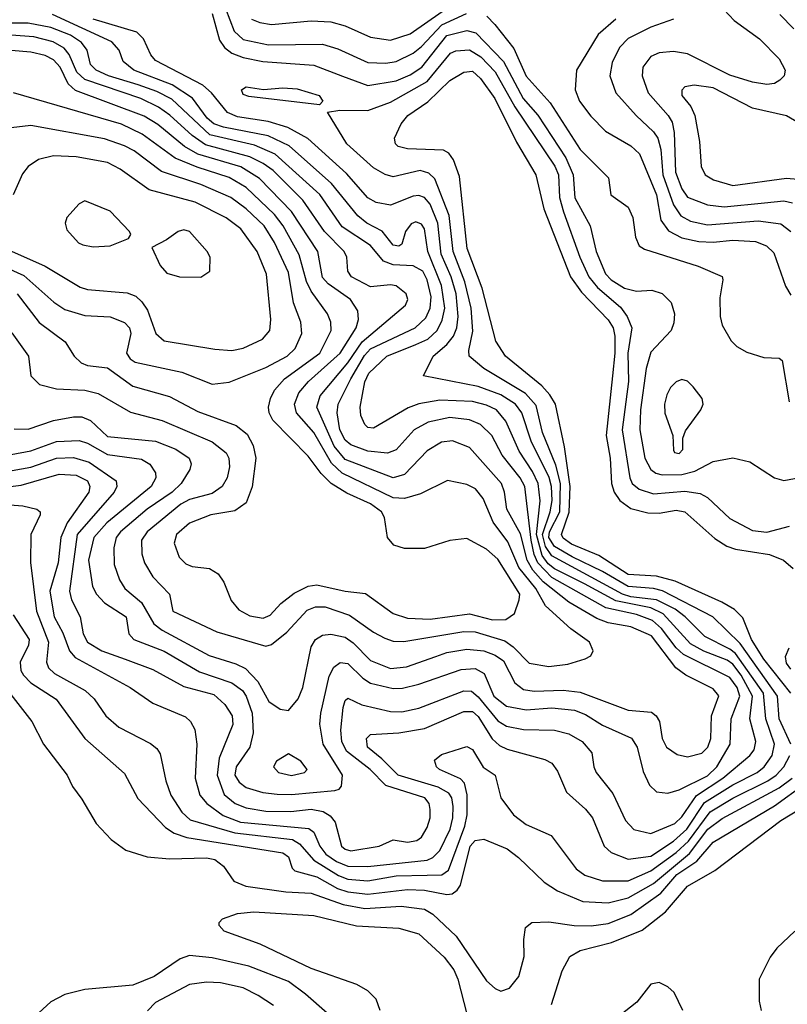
# Model space of a CAD drawing. Extents: x 997026 to 1115308, y 536381 to 619039.
# Tile 74 of 256: x 1042845 to 1045558, y 549587 to 553063. Entities that reach past the tile are written whole.
import ezdxf

# ---------------------------------------------------------------- set-up
doc = ezdxf.new("R2010")
doc.units = 0

msp = doc.modelspace()

# ---------------------------------------------------------------- linework, layer by layer
at = {"layer": '0CON20XD'}
for points in [[(1042785, 551464.9), (1042885, 551482.6), (1042975, 551514.9), (1043035, 551517), (1043090.4, 551500.4), (1043185.4, 551435), (1043188.7, 551415), (1043178.4, 551395), (1043048.3, 551245), (1043020.6, 551045), (1043028.6, 551015), (1043059.1, 550955), (1043069.3, 550895), (1043084.7, 550865), (1043135, 550834.5), (1043218.1, 550805), (1043315, 550769.1), (1043425, 550708.3), (1043530.5, 550680.5), (1043570.4, 550645), (1043596.4, 550605), (1043598.8, 550575), (1043550, 550455), (1043542.7, 550395), (1043567.5, 550327.5), (1043606, 550295), (1043645, 550280.2), (1043715, 550268.9), (1043802.9, 550267.1), (1043875, 550275.4), (1043917.3, 550267.3), (1043942.1, 550252.1), (1043959.6, 550229.6), (1043982.6, 550145), (1043995, 550133.9), (1044015, 550128.6), (1044115, 550144.6), (1044165, 550166.7), (1044215, 550159.5), (1044248, 550165), (1044265, 550177.1), (1044285, 550210.8), (1044295.3, 550245), (1044295.9, 550274.1), (1044292, 550295), (1044276.8, 550315), (1044138.9, 550358.9), (1044083, 550415), (1044000.4, 550480.4), (1043983.8, 550515), (1043980.2, 550555), (1043987.8, 550635), (1043995, 550659.2), (1044005, 550667.8), (1044054.3, 550644.3), (1044155, 550620.9), (1044195, 550618.7), (1044255, 550632), (1044415, 550692.9), (1044441.7, 550691.7), (1044465, 550672.3), (1044535, 550587.5), (1044565, 550568.1), (1044625, 550557.1), (1044735, 550554.7), (1044785, 550541.2), (1044832.5, 550515), (1044866.5, 550475), (1044873.5, 550425), (1044882.5, 550405), (1044941.3, 550331.3), (1044985.3, 550235), (1045015, 550204), (1045075, 550189.5), (1045160.5, 550225), (1045185, 550248.4), (1045236.2, 550323.8), (1045329.4, 550385), (1045425.1, 550464.9), (1045440.7, 550485), (1045446.3, 550515), (1045425.5, 550595), (1045434.5, 550675), (1045395, 550748.2), (1045365, 550787.8), (1045345, 550801.7), (1045262.8, 550832.8), (1045215, 550858.9), (1045118.8, 550965), (1045075, 550985.9), (1044951.5, 551011.5), (1044841.1, 551071.1), (1044735, 551123.6), (1044712.1, 551142.1), (1044691.3, 551171.3), (1044671.4, 551245), (1044684.6, 551364.6), (1044677.4, 551425), (1044657.3, 551467.3), (1044609.7, 551539.7), (1044563.3, 551645), (1044529.7, 551685), (1044495, 551702.3), (1044445, 551714.8), (1044330.1, 551719.9), (1044255, 551706.3), (1044217.5, 551692.5), (1044095, 551621.2), (1044075, 551623.6), (1044065, 551633.3), (1044050, 551665), (1044047.8, 551695), (1044065, 551784.4), (1044078.8, 551815), (1044142.4, 551875), (1044244.3, 551915.7), (1044286.7, 551935), (1044320.4, 551965), (1044338.4, 552001.6), (1044347.9, 552045), (1044336, 552125), (1044286.7, 552245), (1044275.2, 552325), (1044265, 552341.2), (1044245, 552349.3), (1044228, 552342), (1044208.5, 552315), (1044195, 552270.8), (1044185, 552262.9), (1044165, 552266.5), (1044125.8, 552315.8), (1044071.6, 552345), (1044040.2, 552370.2), (1043946.8, 552485), (1043797.8, 552617.8), (1043722.7, 552652.7), (1043565, 552683.2), (1043531.4, 552695), (1043507, 552715), (1043456.2, 552786.2), (1043383.4, 552833.4), (1043248, 552885), (1043210.8, 552915), (1043196.9, 552955), (1043170.4, 552985), (1042961.1, 553081.1)], [(1043525, 553085.2), (1043551, 552991), (1043569.3, 552965), (1043594.4, 552944.4), (1043635, 552929.5), (1043704.5, 552915.5), (1043885, 552902.4), (1043986.2, 552863.8), (1044075, 552831), (1044175, 552846.8), (1044225, 552868), (1044266, 552895), (1044355, 553007.1), (1044425, 553024.5), (1044457, 553017), (1044555.1, 552915.1), (1044624.6, 552785), (1044675.8, 552725.8), (1044774.9, 552574.9), (1044801.1, 552515), (1044806.4, 552433.6), (1044861, 552335), (1044881.6, 552245), (1044915, 552165.3), (1044935.3, 552145), (1044982.2, 552115), (1045024.4, 552104.4), (1045078.4, 552108.4), (1045115, 552096.4), (1045147.5, 552065), (1045158.8, 552025), (1045157, 551993), (1045147.5, 551965), (1045075, 551889.2), (1045058.7, 551831.3), (1045038.6, 551685), (1045037, 551615), (1045054.2, 551515), (1045075, 551475.3), (1045092.4, 551462.4), (1045115, 551456.3), (1045185, 551457.1), (1045230.9, 551469.1), (1045295, 551502.5), (1045365, 551516.4), (1045425, 551501.9), (1045512, 551445), (1045545, 551435.5), (1045715, 551467.4)], [(1043572.5, 553102.5), (1043602.8, 553022.8), (1043635, 552992.8), (1043724.6, 552974.6), (1043915, 552976), (1043969.6, 552959.6), (1044075, 552911.6), (1044139, 552909), (1044175, 552915.2), (1044235, 552944.4), (1044265, 552968.5), (1044336.2, 553045), (1044424, 553085)], [(1043664.5, 553065), (1043693.3, 553053.3), (1043735, 553046.4), (1043875, 553059.1), (1043945, 553055.2), (1043995, 553041.7), (1044085, 553001), (1044155, 552990.8), (1044225, 553012.5), (1044338.1, 553091.9)], [(1044495.9, 553075), (1044523.6, 553046.4), (1044591.5, 552961.5), (1044635, 552863.6), (1044719.4, 552769.4), (1044825, 552604.7), (1044926, 552505), (1044934, 552445), (1044995, 552400.8), (1045012, 552365), (1045020.9, 552295), (1045034.5, 552264.5), (1045052.9, 552252.9), (1045242.3, 552192.3), (1045326.8, 552156.8), (1045330, 552145), (1045319.1, 552080.9), (1045320, 552015), (1045327.8, 551985), (1045358.6, 551928.6), (1045378.6, 551908.6), (1045415, 551888.6), (1045475, 551870), (1045528.3, 551868.3), (1045539.3, 551859.3), (1045564.1, 551714.1)], [(1045335, 553097.7), (1045369.9, 553059.9), (1045459.6, 552995), (1045528.8, 552925), (1045550.4, 552885), (1045546.4, 552865), (1045531.1, 552848.9), (1045511.8, 552838.2), (1045485.3, 552834.7), (1045435, 552842.4), (1045355, 552866.8), (1045205, 552942.9), (1045155, 552950.7), (1045105, 552946.4), (1045075, 552933.1), (1045047.2, 552895), (1045044.7, 552865), (1045065.8, 552805), (1045136.3, 552725), (1045150.6, 552700.6), (1045157.8, 552665), (1045162.8, 552525), (1045185, 552466.1), (1045205, 552435.8), (1045275, 552409.6), (1045335, 552402.8), (1045476.6, 552416.6), (1045545, 552422.9), (1045576.1, 552416.1)], [(1045531.2, 553081.2), (1045580.4, 553030.4)], [(1042765, 551408.9), (1042850.7, 551419.3), (1042985, 551458.5), (1043045, 551454.8), (1043084.1, 551435), (1043093.3, 551415), (1043089.8, 551395), (1043013.2, 551286.8), (1042990.2, 551235), (1042980.8, 551145), (1042951.7, 551045), (1042966.9, 550955), (1042997.8, 550897.8), (1043021.2, 550835), (1043040.7, 550810.7), (1043235.5, 550705.5), (1043315, 550649.6), (1043431, 550601), (1043449.2, 550585), (1043463.6, 550556.4), (1043470.9, 550505), (1043465.7, 550385), (1043481.2, 550325), (1043505.8, 550295), (1043563.5, 550253.5), (1043625, 550229.8), (1043867, 550207), (1043884.2, 550194.2), (1043905.2, 550145), (1043926.7, 550116.7), (1043965, 550090.2), (1044005, 550074.6), (1044075, 550073), (1044285, 550095.4), (1044305.2, 550105), (1044330.1, 550129.9), (1044366.4, 550205), (1044376.2, 550245), (1044376.7, 550285), (1044372.4, 550315), (1044361.7, 550331.7), (1044323.3, 550353.3), (1044182.4, 550395), (1044125, 550453.5), (1044074.2, 550495), (1044070.6, 550525), (1044085, 550539.7), (1044185, 550545.5), (1044275, 550560.3), (1044415, 550620.5), (1044445, 550620.3), (1044465, 550603), (1044515, 550523.8), (1044540.3, 550500.3), (1044567.4, 550487.4), (1044701.3, 550451.3), (1044725, 550438.5), (1044745, 550410), (1044777.7, 550335), (1044844.6, 550275), (1044869.2, 550245), (1044910, 550145), (1044935, 550122.2), (1044995, 550099.4), (1045075, 550110), (1045155, 550162.1), (1045202, 550205), (1045265, 550298.5), (1045365, 550362), (1045451.4, 550405), (1045475.6, 550425), (1045504.5, 550465), (1045511.7, 550505), (1045481.5, 550595), (1045473.8, 550685), (1045375, 550825.1), (1045355, 550840.7), (1045265.8, 550885), (1045196.4, 550955), (1045161.4, 550981.4), (1045094.8, 551014.8), (1045005, 551025.1), (1044975, 551034.8), (1044725, 551169.8), (1044702.5, 551202.5), (1044692.2, 551245), (1044719.8, 551325), (1044726.1, 551365), (1044724.2, 551414.2), (1044716.2, 551446.2), (1044652.2, 551575), (1044619.5, 551675), (1044597.6, 551705), (1044545, 551738.8), (1044465, 551767.4), (1044272.5, 551805), (1044306.1, 551875), (1044355, 551916.5), (1044378.3, 551945), (1044390, 551975), (1044394.6, 552015.4), (1044387.4, 552095), (1044369.6, 552155), (1044334.1, 552235), (1044322.2, 552345), (1044295, 552411.1), (1044275, 552435.2), (1044255, 552442.2), (1044235, 552439.6), (1044155, 552407.8), (1044105, 552417.1), (1044075, 552434.2), (1043999.7, 552519.7), (1043863.7, 552643.7), (1043792.6, 552682.6), (1043723, 552703), (1043615, 552720.4), (1043579.3, 552735), (1043522.5, 552805), (1043491.9, 552831.9), (1043325, 552918.9), (1043308.7, 552938.7), (1043283, 552995), (1043258.5, 553018.5), (1043104.7, 553065)], [(1042815, 551528), (1042885, 551540.3), (1042975, 551573.4), (1043055, 551576.8), (1043085, 551568.1), (1043155, 551527.4), (1043275, 551511.2), (1043305, 551493.5), (1043325, 551463.3), (1043326.5, 551445), (1043309.5, 551415), (1043153.4, 551286.6), (1043107.4, 551235), (1043088.5, 551155), (1043102, 551062), (1043116.4, 551035), (1043145, 551004.2), (1043221.8, 550955), (1043230.9, 550895), (1043248.5, 550875), (1043355, 550832.8), (1043480.2, 550760.2), (1043595, 550721.5), (1043632.4, 550695), (1043645.8, 550675), (1043667.1, 550615), (1043670.2, 550545), (1043657.9, 550495), (1043609.8, 550425), (1043605.6, 550395), (1043620.8, 550370.8), (1043645, 550351.7), (1043704.6, 550334.6), (1043755, 550328.6), (1043805, 550327.3), (1043958.8, 550341.2), (1043973.7, 550346.3), (1043982.8, 550357.2), (1043985.9, 550395), (1043917.6, 550505), (1043905.2, 550575.2), (1043908.7, 550615), (1043938.7, 550745), (1043955, 550776.8), (1043977.2, 550792.8), (1044005, 550789.8), (1044058, 550738), (1044085, 550720.2), (1044165, 550701.2), (1044197.3, 550702.7), (1044255, 550716.6), (1044405, 550768.5), (1044455, 550771.7), (1044486.6, 550755), (1044521, 550675), (1044565, 550638.6), (1044635, 550626.4), (1044725, 550633), (1044805, 550624.5), (1044845, 550609.6), (1044905, 550571.9), (1045006.6, 550526.6), (1045027.4, 550495), (1045048.2, 550408.2), (1045070.3, 550360.3), (1045095, 550336.4), (1045135, 550332), (1045175, 550343.4), (1045275, 550393.4), (1045309, 550425), (1045355.6, 550505), (1045358.6, 550595), (1045390, 550675), (1045380, 550705), (1045355, 550740), (1045191.3, 550821.3), (1045164.9, 550844.9), (1045113.5, 550913.5), (1045081.6, 550941.6), (1045025, 550962.5), (1044916.6, 550986.6), (1044830.2, 551035), (1044725, 551093), (1044675.6, 551145.6), (1044662.6, 551175), (1044652, 551225), (1044630.3, 551415), (1044614.1, 551445), (1044550.2, 551525), (1044513.8, 551595), (1044473.5, 551633.5), (1044435, 551650), (1044365, 551658.2), (1044288.2, 551641.8), (1044238.6, 551615), (1044175, 551544.1), (1044145, 551532.9), (1044075, 551539.7), (1044015, 551562.4), (1043995, 551577.9), (1043975.9, 551615), (1043966.5, 551675), (1043970.5, 551705), (1044014.9, 551795), (1044063, 551877), (1044085, 551901.3), (1044242, 551975), (1044279.7, 552010.3), (1044295.4, 552045), (1044298.5, 552085), (1044284.9, 552145), (1044269.4, 552175), (1044235, 552194.5), (1044165, 552197.7), (1044130.3, 552210.3), (1044085, 552266), (1043985, 552331.7), (1043905.5, 552445.5), (1043748.1, 552588.1), (1043675, 552620), (1043516.7, 552656.7), (1043382.1, 552782.1), (1043330, 552810), (1043263.2, 552833.2), (1043158.7, 552865), (1043115.8, 552885), (1043095.8, 552905), (1043083, 552955), (1043062.9, 552982.9), (1043025, 553007.8), (1042955, 553036), (1042875, 553051.2), (1042795, 553050.9)], [(1044952.1, 553065), (1044889.1, 553010.9), (1044812.9, 552885), (1044807.8, 552815), (1044823.3, 552775), (1044862.7, 552722.7), (1044915, 552669.6), (1045005, 552617.2), (1045035, 552588.8), (1045095.1, 552445), (1045110.2, 552355), (1045137.3, 552317.3), (1045185, 552292.3), (1045245, 552279.4), (1045295, 552277.3), (1045365, 552284.2), (1045445, 552280.2), (1045484.1, 552264.1), (1045509.4, 552239.4), (1045551.7, 552121.7), (1045570.5, 552090.5)], [(1045155.2, 553064.8), (1045075, 553036.7), (1044995, 552997.1), (1044964.8, 552965.2), (1044938.1, 552911.9), (1044930.6, 552865), (1044951.1, 552805), (1045023.3, 552725), (1045085, 552667.5), (1045099.7, 552645), (1045110.4, 552605), (1045117.9, 552515), (1045155, 552409.1), (1045180.8, 552370.8), (1045215, 552351.6), (1045275, 552338.5), (1045455, 552352.5), (1045535, 552341.7), (1045570.2, 552315)], [(1042825, 551617.9), (1042875, 551616.7), (1042965, 551647.9), (1043035, 551661), (1043065, 551660.8), (1043095, 551647.4), (1043155, 551591.2), (1043325, 551574.8), (1043397, 551547), (1043443.8, 551515), (1043450.9, 551495), (1043446.4, 551475), (1043415.8, 551425), (1043384.2, 551395), (1043295.3, 551334.7), (1043201.6, 551255), (1043185.7, 551235), (1043178.3, 551198.3), (1043179.2, 551139.2), (1043198.2, 551085), (1043216.6, 551055), (1043275, 551004.7), (1043319.5, 550929.5), (1043348.1, 550908.1), (1043515, 550817.8), (1043608.9, 550788.9), (1043642.5, 550772.5), (1043686.6, 550726.6), (1043725, 550655.5), (1043765, 550628.9), (1043795, 550624.4), (1043829.3, 550665), (1043845.8, 550705), (1043875, 550849.2), (1043890.9, 550875), (1043915, 550889.3), (1043945, 550893.2), (1043995, 550883), (1044023.1, 550863.1), (1044085, 550801), (1044155, 550772.7), (1044212.1, 550777.9), (1044315.4, 550814.6), (1044355, 550828.2), (1044425, 550840.5), (1044485, 550834.5), (1044525, 550819.3), (1044555, 550798.7), (1044595, 550721.2), (1044625, 550698.4), (1044662.6, 550692.6), (1044765, 550695.6), (1044825, 550688.4), (1044995, 550625.3), (1045077.6, 550617.6), (1045094.5, 550604.5), (1045105.5, 550585.5), (1045115.6, 550525), (1045130.6, 550495), (1045168.3, 550468.3), (1045205, 550460.4), (1045255, 550473.8), (1045277.2, 550495), (1045287, 550525), (1045290.2, 550605), (1045315.2, 550675.2), (1045295, 550700.2), (1045198.4, 550748.4), (1045164.1, 550774.1), (1045077.2, 550887.2), (1045005, 550919.6), (1044925, 550933.5), (1044885, 550948.2), (1044786.1, 551006.1), (1044695, 551078), (1044658.8, 551118.8), (1044637.9, 551155), (1044615, 551247.8), (1044566.4, 551335), (1044558.7, 551395), (1044547.5, 551425), (1044435, 551552), (1044375, 551576.5), (1044335, 551571.8), (1044285, 551541.3), (1044205, 551457.5), (1044165, 551444.8), (1043995, 551510.7), (1043956.8, 551556.8), (1043918.6, 551641.4), (1043895.6, 551695), (1043906.8, 551735), (1044005, 551851.7), (1044054.9, 551925.1), (1044207.9, 552055), (1044216.2, 552075), (1044210.9, 552095), (1044175, 552123.8), (1044155, 552127.1), (1044085, 552119.2), (1044017.5, 552155), (1044004.1, 552175), (1044001.6, 552225), (1043991.4, 552245), (1043921.6, 552315), (1043845, 552425.2), (1043740.4, 552530.4), (1043705.8, 552555.8), (1043658.6, 552578.6), (1043501.5, 552621.5), (1043454.2, 552654.2), (1043375.9, 552725.9), (1043335, 552754.3), (1043273.4, 552785), (1043075, 552851.4), (1043047.5, 552877.5), (1043019.8, 552939.8), (1043002.1, 552962.1), (1042963.9, 552985), (1042895, 553002.4), (1042815, 553007.8)], [(1043575, 551533.2), (1043584.3, 551515), (1043586, 551484), (1043578, 551445), (1043560.3, 551415), (1043525, 551390.4), (1043445, 551368.7), (1043415, 551352.9), (1043295.2, 551255), (1043275.8, 551225), (1043277.2, 551177.2), (1043285.8, 551145), (1043315, 551095.4), (1043374.4, 551035), (1043386, 550975), (1043541.9, 550901.9), (1043715, 550851.1), (1043735, 550856.9), (1043789.4, 550900.6), (1043861.4, 550978.6), (1043890.1, 550989.9), (1043925, 550990.3), (1044010.6, 550960.6), (1044095, 550900.3), (1044135, 550879.5), (1044165, 550869.2), (1044202, 550868), (1044415, 550902.3), (1044455, 550902.2), (1044559.4, 550869.4), (1044588.5, 550848.5), (1044645, 550790.9), (1044715, 550779.4), (1044782, 550788), (1044843.2, 550806.8), (1044862.7, 550817.3), (1044872, 550835), (1044858.6, 550865), (1044792.5, 550912.5), (1044703, 550993), (1044668.4, 551055), (1044609.1, 551129.1), (1044569.8, 551219.8), (1044518.4, 551288.4), (1044482.9, 551372.9), (1044456, 551406), (1044425, 551422.1), (1044356.2, 551436.2), (1044261.3, 551388.7), (1044205, 551372.9), (1044165, 551375.2), (1043985, 551461.5), (1043947.1, 551497.1), (1043884.9, 551604.9), (1043823.1, 551675), (1043816.4, 551705), (1043831, 551745), (1043865.2, 551785), (1043977.8, 551885), (1044033.7, 551975), (1044042, 552005), (1044039.8, 552035), (1044014.1, 552075), (1043935, 552130.2), (1043915, 552152.2), (1043898.4, 552245), (1043805.3, 552385.3), (1043692, 552502), (1043626.8, 552543.2), (1043475, 552588.2), (1043427.8, 552615), (1043333.3, 552693.3), (1043285, 552722.3), (1043042.8, 552812.8), (1043016.4, 552836.4), (1042988.2, 552895), (1042965, 552921.7), (1042935, 552936.7), (1042885, 552948.8), (1042815, 552954.2)], [(1045570.3, 550505), (1045528.9, 550595), (1045522.4, 550675), (1045390.4, 550860.4), (1045294.7, 550955), (1045116.2, 551046.2), (1045084.7, 551054.7), (1044995, 551061.4), (1044905, 551114.3), (1044796.9, 551166.9), (1044735, 551203.1), (1044715.1, 551235), (1044717.4, 551255), (1044753.9, 551325), (1044756, 551425), (1044739.6, 551489.6), (1044692.4, 551605), (1044670.2, 551700.2), (1044632.9, 551742.9), (1044485, 551831.7), (1044433.5, 551875), (1044432.1, 551895), (1044446.4, 551963.6), (1044440.3, 552045), (1044417.7, 552137.7), (1044376.9, 552245), (1044362.1, 552372.1), (1044311.5, 552501.5), (1044291.3, 552521.3), (1044259.9, 552530.1), (1044165, 552508.3), (1044136.3, 552516.3), (1044095, 552540.3), (1044001.1, 552625), (1043933, 552737), (1043976.9, 552743.1), (1044075, 552742.6), (1044155, 552771.2), (1044284.7, 552845.3), (1044366.8, 552945), (1044386.6, 552953.4), (1044435, 552956.5), (1044475, 552931.9), (1044525, 552878.8), (1044594.8, 552754.8), (1044736.3, 552546.3), (1044748.5, 552515), (1044752.1, 552435), (1044766.2, 552385), (1044824.4, 552224.4), (1044856.1, 552155), (1044887.1, 552117.1), (1044968.3, 552048.3), (1044991.3, 552015), (1045008.3, 551975), (1044994.6, 551885), (1044996.9, 551785), (1044973.6, 551615), (1045000.8, 551445), (1045009.5, 551425), (1045034.5, 551405), (1045085, 551389), (1045195, 551398.7), (1045249.8, 551389.8), (1045275.7, 551375.7), (1045355, 551301.8), (1045435, 551260), (1045485, 551253.5), (1045565, 551274.5)], [(1045570, 550685), (1045474.9, 550804.9), (1045430.5, 550875), (1045400.6, 550950.6), (1045370.9, 550980.9), (1045326.5, 551006.5), (1045160.9, 551080.9), (1045095, 551098.4), (1044995, 551104.6), (1044891.3, 551171.3), (1044795, 551211.5), (1044765, 551232.5), (1044759.5, 551245), (1044786.4, 551323.6), (1044789.8, 551415), (1044769.9, 551555), (1044738.1, 551705), (1044718.8, 551738.8), (1044690.5, 551770.5), (1044561.2, 551875), (1044528.1, 551928.1), (1044479, 552115), (1044426.3, 552255), (1044399.7, 552509.7), (1044378.1, 552568.1), (1044361.2, 552591.2), (1044342.4, 552602.4), (1044215, 552607.5), (1044182.5, 552615), (1044173.1, 552625), (1044170, 552645), (1044193.2, 552695), (1044216.6, 552725), (1044286.8, 552773.2), (1044365, 552848), (1044415, 552877.3), (1044445, 552880.7), (1044473.8, 552855), (1044524.4, 552785), (1044600.8, 552630.8), (1044668.6, 552515), (1044696.7, 552395), (1044792, 552155), (1044830.7, 552100.7), (1044925, 552003.7), (1044941.9, 551975), (1044948.3, 551945), (1044948.5, 551885), (1044939.4, 551805), (1044917.8, 551595), (1044931.2, 551515), (1044936.6, 551425), (1044945.6, 551395), (1044965.6, 551365.6), (1045005, 551337.5), (1045065, 551322.3), (1045105, 551320.8), (1045165, 551331), (1045195, 551325.7), (1045301.1, 551231.1), (1045344.3, 551204.3), (1045375, 551194.1), (1045495, 551174.8), (1045544.5, 551155), (1045577.9, 551125)], [(1045617.3, 552687.3), (1045555, 552723.1), (1045435, 552750.9), (1045295, 552822.1), (1045228.7, 552831.3), (1045195, 552825.4), (1045185.4, 552814.6), (1045185.4, 552795), (1045216.3, 552756.3), (1045230.2, 552725), (1045246.9, 552633.1), (1045253.6, 552545), (1045267.5, 552515), (1045297.3, 552497.3), (1045365, 552478), (1045555, 552503.5), (1045635, 552495.9)], [(1042836.1, 552095), (1042913.9, 551993.9), (1043005.9, 551925.9), (1043037.9, 551875), (1043061.8, 551851.8), (1043085, 551842.2), (1043155, 551834.3), (1043245, 551768.9), (1043375, 551732.7), (1043475, 551679.2), (1043609.6, 551629.6), (1043649.2, 551599.2), (1043669.6, 551559.6), (1043680, 551515), (1043666.6, 551413.4), (1043645, 551356.9), (1043605, 551329.3), (1043520, 551315), (1043445, 551285.9), (1043398.7, 551245), (1043391.3, 551215), (1043408.5, 551165), (1043431.9, 551141.9), (1043455, 551132.8), (1043515.8, 551125.8), (1043546.5, 551106.5), (1043566.5, 551076.5), (1043592.4, 551012.4), (1043619.1, 550979.1), (1043658.5, 550958.5), (1043705, 550950.2), (1043729.8, 550960.2), (1043768.2, 551001.8), (1043815, 551038), (1043865, 551062.8), (1043895, 551067.6), (1043995, 551045.3), (1044066.7, 551036.7), (1044165, 550966.6), (1044215, 550950), (1044295, 550946.7), (1044435, 550965.7), (1044515.5, 550944.5), (1044562.5, 550945), (1044593.1, 550966.9), (1044610.5, 551015), (1044611.9, 551035), (1044535, 551158.8), (1044495, 551194.1), (1044425, 551231.5), (1044365, 551223.8), (1044275, 551195.9), (1044205, 551195.9), (1044167.6, 551207.6), (1044144.2, 551235), (1044133.7, 551305), (1044123.2, 551325), (1044085, 551353.7), (1044000.7, 551390.7), (1043945.5, 551425.5), (1043910.5, 551460.5), (1043865, 551522), (1043739.4, 551649.4), (1043726.7, 551675), (1043724.7, 551695), (1043730.8, 551725), (1043745.8, 551755), (1043780.3, 551795), (1043905.2, 551885), (1043946.2, 551965), (1043944.7, 551995), (1043933.2, 552025), (1043875, 552104.2), (1043858.5, 552138.5), (1043832.3, 552232.3), (1043776.5, 552335), (1043745, 552375.5), (1043645, 552470.7), (1043585.5, 552505.5), (1043471.7, 552541.7), (1043394.5, 552574.5), (1043278.4, 552658.4), (1043205, 552694.2), (1042823.3, 552805)], [(1043905, 552762.5), (1043655, 552791.3), (1043635, 552799.4), (1043629.2, 552815), (1043645, 552825.5), (1043706.9, 552816.9), (1043775, 552822.5), (1043825, 552818.7), (1043903.8, 552795), (1043916.2, 552775), (1043905, 552762.5)], [(1043525, 551776.1), (1043585, 551783.3), (1043714.7, 551834.7), (1043790, 551875), (1043817.9, 551902.1), (1043841.6, 551955), (1043838.9, 551995), (1043813.1, 552063.1), (1043795, 552170.9), (1043745, 552275.9), (1043709, 552335), (1043645, 552395.2), (1043591.3, 552435), (1043485, 552480.5), (1043346.4, 552526.4), (1043249.5, 552599.5), (1043215, 552618), (1043145, 552642.6), (1042885, 552689.2), (1042815, 552680.8)], [(1043595, 551895.3), (1043635, 551903.2), (1043703.1, 551935), (1043728.4, 551965), (1043732.5, 552005), (1043717.7, 552165), (1043683.8, 552245), (1043626.9, 552325), (1043575, 552363.3), (1043465, 552418.5), (1043302.3, 552462.3), (1043199.6, 552535), (1043155, 552558.6), (1043045, 552579.2), (1042965, 552581.9), (1042911.2, 552568.8), (1042874.5, 552545), (1042855, 552518.6), (1042821.5, 552445)], [(1043105, 552260.8), (1043165, 552264), (1043230, 552290), (1043237.5, 552305), (1043232.5, 552315), (1043165, 552387.5), (1043075, 552423.3), (1043055, 552413.3), (1043011.2, 552365), (1043006.2, 552345), (1043011.2, 552321.2), (1043053.3, 552275), (1043067.7, 552267.7), (1043105, 552260.8)], [(1043485, 552154.4), (1043516.7, 552175), (1043518, 552225), (1043508, 552245), (1043445, 552315.6), (1043425, 552321.1), (1043405, 552315.6), (1043364.2, 552285.8), (1043311.7, 552258.3), (1043342, 552195), (1043365, 552168), (1043410, 552155), (1043485, 552154.4)], [(1042652.6, 552252.6), (1042859.9, 552159.9), (1042965.8, 552065.8), (1043005, 552039.8), (1043075, 552018.1), (1043165, 552013.5), (1043215, 551993.9), (1043232.5, 551975), (1043237.6, 551955), (1043221.9, 551885), (1043235, 551865.3), (1043253.4, 551853.4), (1043418.3, 551818.3), (1043525, 551776.1)], [(1042805, 552250), (1042935, 552192.7), (1043058.6, 552118.6), (1043085, 552110), (1043225, 552098.1), (1043255, 552086.6), (1043276.9, 552066.9), (1043296.8, 552036.8), (1043326.2, 551955), (1043355, 551928.8), (1043535, 551899.1), (1043595, 551895.3)], [(1042816.8, 551956.8), (1042876.7, 551875), (1042884.4, 551805), (1042914.7, 551774.7), (1042975, 551759.7), (1043075, 551754.8), (1043122.7, 551742.7), (1043237, 551677), (1043348.2, 551648.2), (1043525, 551572.4), (1043575, 551533.2)], [(1045175, 551531.4), (1045188.1, 551545), (1045188.6, 551585), (1045198.3, 551611.7), (1045252.1, 551685), (1045260, 551705), (1045256.9, 551725), (1045225, 551766.9), (1045205, 551787.1), (1045185, 551793.1), (1045165, 551784.4), (1045145, 551764.2), (1045131.3, 551738.7), (1045123.3, 551705), (1045125, 551673.8), (1045152.9, 551595), (1045155, 551542.5), (1045158.8, 551535), (1045175, 551531.4)], [(1042671.2, 551361.2), (1042856.4, 551346.4), (1042906, 551335), (1042917.1, 551325), (1042917.8, 551315), (1042884.2, 551245.8), (1042883, 551147), (1042904.2, 550974.2), (1042946.5, 550865), (1042940, 550795), (1042946.6, 550775), (1042967.5, 550755), (1043076.1, 550695), (1043107.7, 550665), (1043149.6, 550605), (1043194.8, 550564.8), (1043307.5, 550507.5), (1043330.2, 550490.2), (1043341.2, 550471.2), (1043361.4, 550375), (1043379.5, 550325), (1043418.1, 550265), (1043447.8, 550237.8), (1043605, 550192), (1043808.9, 550168.9), (1043833.5, 550153.5), (1043884.9, 550094.9), (1043971.2, 550041.2), (1044005, 550027.8), (1044075, 550022.8), (1044175, 550040.2), (1044285, 550042.2), (1044336.4, 550043.6), (1044360.2, 550059.8), (1044418.5, 550215), (1044426.7, 550255), (1044426.6, 550326.6), (1044416.9, 550366.9), (1044402.7, 550382.7), (1044328.6, 550415), (1044317.5, 550425), (1044311.2, 550448.8), (1044335, 550468.1), (1044425, 550496.9), (1044445, 550485.7), (1044483.3, 550423.3), (1044525.7, 550395), (1044545.6, 550315), (1044590, 550255), (1044635, 550221.5), (1044723.1, 550183.1), (1044810.9, 550065), (1044842.1, 550042.1), (1044905, 550022.7), (1044995, 550022.1), (1045075, 550057.7), (1045165, 550123), (1045207.9, 550162.1), (1045285, 550265.9), (1045365, 550314.1), (1045488.8, 550375), (1045517.7, 550395), (1045545.5, 550425), (1045566.5, 550465)], [(1042821.7, 550961.7), (1042878.6, 550875), (1042875.7, 550855), (1042846.4, 550795), (1042849.4, 550765), (1042858.3, 550748.3), (1042885, 550721.9), (1042973.4, 550663.4), (1043075.6, 550525.6), (1043215, 550401.1), (1043262.6, 550312.6), (1043360.4, 550210.4), (1043391, 550191), (1043435.9, 550175.9), (1043775, 550121.4), (1043795, 550107.5), (1043807.3, 550067.3), (1043817.5, 550057.5), (1043895, 550036.8), (1043968.4, 549995), (1044005, 549983.6), (1044075, 549975.8), (1044215, 549991.7), (1044275, 549989.2), (1044355, 549974), (1044373.1, 549976.9), (1044390.9, 549989.1), (1044402.5, 550007.5), (1044437.1, 550145), (1044455, 550164.8), (1044485, 550169.8), (1044567.5, 550135), (1044608.2, 550105), (1044698.2, 550018.2), (1044745, 549986.8), (1044835, 549950), (1044925, 549944.8), (1044995, 549963), (1045085, 550013.1), (1045211.4, 550118.6), (1045277.2, 550205), (1045327.2, 550242.8), (1045528.6, 550351.4), (1045574.8, 550385)], [(1045569.6, 550769.6), (1045555, 550790.8), (1045550.8, 550815), (1045564.5, 550845.5)], [(1042754.7, 550754.7), (1042888.2, 550585), (1042928.9, 550505), (1043012.9, 550395), (1043031.4, 550355), (1043065, 550311.2), (1043115.7, 550225), (1043167.9, 550167.9)], [(1043805, 550394.8), (1043852, 550405), (1043861.4, 550415), (1043838.6, 550445), (1043795, 550471.4), (1043752, 550445), (1043742.5, 550425), (1043760, 550405), (1043805, 550394.8)], [(1043167.9, 550167.9), (1043220.2, 550130.2), (1043295, 550107.3), (1043375, 550100), (1043505, 550103.3), (1043535, 550097.5), (1043564.8, 550074.8), (1043601.6, 550021.6), (1043643.6, 550003.6), (1043785, 549983.5), (1043875, 549978.8), (1043988.4, 549938.4), (1044065, 549924.6), (1044192.8, 549932.8), (1044275, 549923), (1044305.1, 549905.1), (1044387.3, 549827.3), (1044495, 549669.4), (1044525, 549641.9), (1044545, 549633.1), (1044576, 549644), (1044608.9, 549685), (1044627.3, 549755), (1044626.9, 549815), (1044632.1, 549857.9), (1044654.4, 549875.6), (1044715, 549878.2), (1044804.8, 549864.8), (1044865, 549863.5), (1044925, 549872), (1045005, 549904.1), (1045110.5, 549979.5), (1045167.4, 550045), (1045237.5, 550092.5), (1045295, 550159.1), (1045512.5, 550287.5), (1045619.5, 550365)], [(1044724.1, 549585.9), (1044761.8, 549705), (1044789.5, 549755), (1044825, 549776.7), (1044935.8, 549804.2), (1045045, 549848.1), (1045126.6, 549913.4), (1045205, 550003.4), (1045301.2, 550058.8), (1045534.1, 550235), (1045634, 550296)], [(1044119.2, 549565), (1044105, 549604.2), (1044075, 549633.5), (1044036.9, 549656.9), (1043875, 549713.1), (1043695, 549798.8), (1043568, 549845), (1043550, 549865), (1043550, 549875), (1043562.2, 549887.8), (1043615, 549906.9), (1043672.7, 549912.7), (1043885, 549900.4), (1044035, 549863), (1044185, 549854.8), (1044255.2, 549835.2), (1044345, 549753.2), (1044378.7, 549708.7), (1044393.1, 549675), (1044444.6, 549474.6)], [(1045584.3, 549845), (1045521.1, 549785), (1045497, 549753), (1045458.5, 549675), (1045457.6, 549597.6), (1045464.6, 549565)], [(1043931.5, 549555), (1043855, 549622.2), (1043795, 549666.7), (1043655, 549721.7), (1043525, 549750.9), (1043445, 549758.7), (1043412.6, 549747.4), (1043320, 549685), (1043245, 549654.5), (1043075, 549639.1), (1043005, 549620.9), (1042954.7, 549595.3), (1042885, 549530.6)], [(1043742.1, 549582.1), (1043688.1, 549618.1), (1043635, 549644.2), (1043555, 549662.5), (1043505, 549664.8), (1043445, 549656.5), (1043325, 549592.4), (1043296.5, 549563.5)], [(1045188.5, 549565), (1045157.8, 549627.8), (1045135, 549648.5), (1045105, 549663.5), (1045075, 549657.5), (1045026.3, 549593.7), (1044965, 549545.3)]]:
    msp.add_lwpolyline(points, dxfattribs=at)

doc.saveas('drawing.dxf')
